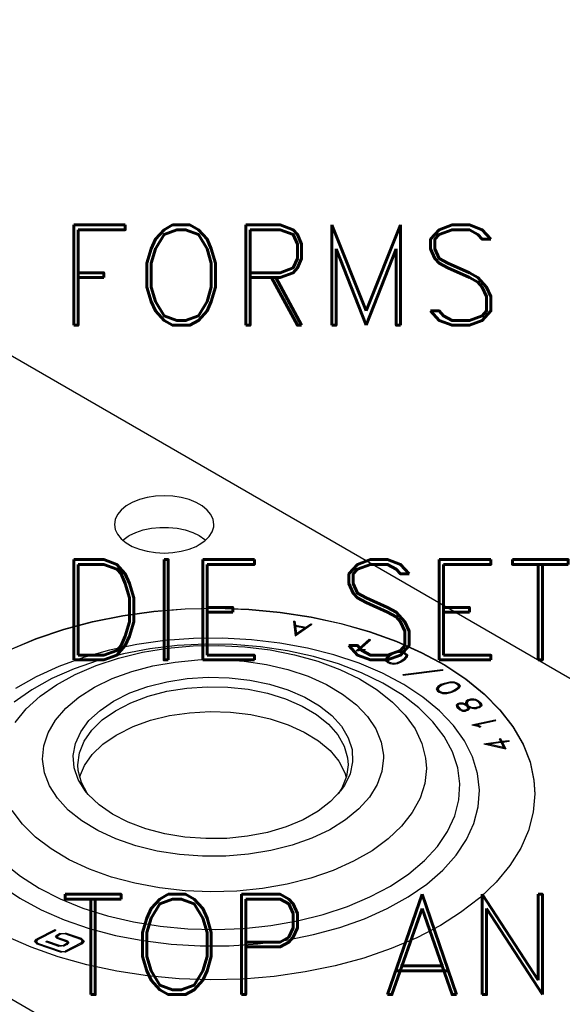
# Model space of a CAD drawing. Extents: x -65 to -29, y -70.1 to -47.
# Tile 17 of 57: x -51.6 to -50.2, y -66.1 to -63.6. Entities that reach past the tile are written whole.
import ezdxf

# ---------------------------------------------------------------- set-up
doc = ezdxf.new("R2010")
doc.units = 0
doc.header["$MEASUREMENT"] = 0
doc.layers.add('DST', color=7, linetype='CONTINUOUS')
doc.styles.add('VERO10-ROMAND', font='romand__.ttf')

msp = doc.modelspace()

# ---------------------------------------------------------------- linework, layer by layer
at = {"layer": 'DST', "color": 9, "linetype": 'CONTINUOUS'}
for p, q in [((-62.1797, -58.2896), (-48.269, -66.3209)), ((-47.6133, -68.3325), (-63.5939, -59.1061)), ((-51.2273, -64.7736), (-51.2472, -64.779)), ((-51.206, -64.7703), (-51.2273, -64.7736)), ((-51.1842, -64.7692), (-51.206, -64.7703)), ((-51.1623, -64.7703), (-51.1842, -64.7692)), ((-51.1411, -64.7736), (-51.1623, -64.7703)), ((-51.1212, -64.779), (-51.1411, -64.7736)), ((-51.2807, -64.7952), (-51.2933, -64.8056)), ((-51.2652, -64.7862), (-51.2807, -64.7952)), ((-51.2472, -64.779), (-51.2652, -64.7862)), ((-51.1032, -64.7862), (-51.1212, -64.779)), ((-51.0876, -64.7952), (-51.1032, -64.7862)), ((-51.075, -64.8056), (-51.0876, -64.7952)), ((-51.3026, -64.8171), (-51.3083, -64.8293)), ((-51.2933, -64.8056), (-51.3026, -64.8171)), ((-51.0658, -64.8171), (-51.075, -64.8056)), ((-51.0601, -64.8293), (-51.0658, -64.8171)), ((-51.3083, -64.8293), (-51.3102, -64.842)), ((-51.3102, -64.842), (-51.3083, -64.8546)), ((-51.2168, -64.8517), (-51.1951, -64.8495)), ((-51.1951, -64.8495), (-51.1732, -64.8495)), ((-51.1732, -64.8495), (-51.1516, -64.8517)), ((-51.0625, -64.8608), (-51.0586, -64.8483)), ((-51.0582, -64.842), (-51.0601, -64.8293)), ((-51.0586, -64.8483), (-51.0582, -64.842)), ((-51.3083, -64.8546), (-51.3026, -64.8668)), ((-51.3026, -64.8668), (-51.2933, -64.8783)), ((-51.2894, -64.882), (-51.2758, -64.872)), ((-51.2758, -64.872), (-51.2733, -64.8705)), ((-51.2733, -64.8705), (-51.2564, -64.8624)), ((-51.2564, -64.8624), (-51.2374, -64.8561)), ((-51.2374, -64.8561), (-51.2168, -64.8517)), ((-51.1516, -64.8517), (-51.1309, -64.8561)), ((-51.1309, -64.8561), (-51.1119, -64.8624)), ((-51.1119, -64.8624), (-51.0951, -64.8705)), ((-51.0951, -64.8705), (-51.081, -64.8803)), ((-51.081, -64.8837), (-51.07, -64.8727)), ((-51.07, -64.8727), (-51.0625, -64.8608)), ((-51.2933, -64.8783), (-51.2807, -64.8887)), ((-51.2807, -64.8887), (-51.2652, -64.8977)), ((-51.2652, -64.8977), (-51.2472, -64.905)), ((-51.1212, -64.905), (-51.1032, -64.8977)), ((-51.1032, -64.8977), (-51.0951, -64.8934)), ((-51.0951, -64.8934), (-51.081, -64.8837)), ((-51.081, -64.8803), (-51.0789, -64.882)), ((-51.2472, -64.905), (-51.2273, -64.9103)), ((-51.2273, -64.9103), (-51.206, -64.9136)), ((-51.206, -64.9136), (-51.1842, -64.9147)), ((-51.1842, -64.9147), (-51.1623, -64.9136)), ((-51.1623, -64.9136), (-51.1411, -64.9103)), ((-51.1411, -64.9103), (-51.1212, -64.905)), ((-51.3658, -65.0883), (-51.2894, -65.0731)), ((-51.2894, -65.0731), (-51.2108, -65.0622)), ((-51.2108, -65.0622), (-51.1308, -65.0559)), ((-51.1308, -65.0559), (-51.05, -65.0542)), ((-51.05, -65.0542), (-50.9694, -65.0571)), ((-50.9694, -65.0571), (-50.8896, -65.0646)), ((-50.8896, -65.0646), (-50.8115, -65.0766)), ((-51.4392, -65.1079), (-51.3658, -65.0883)), ((-50.8115, -65.0766), (-50.7358, -65.093)), ((-50.7358, -65.093), (-50.6634, -65.1136)), ((-51.5088, -65.1316), (-51.4392, -65.1079)), ((-50.6634, -65.1136), (-50.5948, -65.1383)), ((-51.5741, -65.1591), (-51.5088, -65.1316)), ((-50.5948, -65.1383), (-50.5307, -65.1667)), ((-50.5307, -65.1667), (-50.4719, -65.1987)), ((-50.4719, -65.1987), (-50.4188, -65.2339)), ((-50.4188, -65.2339), (-50.372, -65.2719)), ((-50.372, -65.2719), (-50.3319, -65.3124)), ((-50.3319, -65.3124), (-50.2989, -65.3551)), ((-50.2989, -65.3551), (-50.2734, -65.3993)), ((-50.2734, -65.3993), (-50.2557, -65.4448)), ((-50.2557, -65.4448), (-50.2457, -65.4911)), ((-50.2457, -65.4911), (-50.2435, -65.5258)), ((-50.2435, -65.5258), (-50.2475, -65.5724)), ((-50.2475, -65.5724), (-50.2595, -65.6185)), ((-50.2595, -65.6185), (-50.2793, -65.6638)), ((-50.2793, -65.6638), (-50.3067, -65.7076)), ((-50.3067, -65.7076), (-50.3415, -65.7497)), ((-50.3415, -65.7497), (-50.3834, -65.7897)), ((-50.3834, -65.7897), (-50.4319, -65.827)), ((-50.4319, -65.827), (-50.4828, -65.8593)), ((-50.4828, -65.8593), (-50.5427, -65.8906)), ((-51.5218, -65.915), (-51.5862, -65.8867)), ((-50.5427, -65.8906), (-50.6077, -65.9183)), ((-51.4529, -65.9394), (-51.5218, -65.915)), ((-50.6077, -65.9183), (-50.6771, -65.9422)), ((-51.3802, -65.9598), (-51.4529, -65.9394)), ((-50.6771, -65.9422), (-50.7502, -65.9621)), ((-51.3044, -65.9759), (-51.3802, -65.9598)), ((-50.7502, -65.9621), (-50.8264, -65.9776)), ((-51.2262, -65.9876), (-51.3044, -65.9759)), ((-51.1463, -65.9948), (-51.2262, -65.9876)), ((-51.0656, -65.9974), (-51.1463, -65.9948)), ((-50.9849, -65.9954), (-51.0656, -65.9974)), ((-50.9049, -65.9888), (-50.9849, -65.9954)), ((-50.8264, -65.9776), (-50.9049, -65.9888))]:
    msp.add_line(p, q, dxfattribs=at)
at = {"layer": 'DST', "color": 30, "linetype": 'CONTINUOUS'}
for p, q in [((-51.3658, -65.0891), (-51.2894, -65.0738)), ((-51.2894, -65.0738), (-51.2108, -65.0629)), ((-51.2108, -65.0629), (-51.1308, -65.0566)), ((-51.1308, -65.0566), (-51.05, -65.0549)), ((-51.05, -65.0549), (-50.9694, -65.0578)), ((-50.9694, -65.0578), (-50.8896, -65.0653)), ((-50.8896, -65.0653), (-50.8115, -65.0773)), ((-51.4392, -65.1086), (-51.3658, -65.0891)), ((-50.8564, -65.0872), (-50.8525, -65.0871)), ((-50.8564, -65.0872), (-50.8516, -65.1246)), ((-50.8525, -65.0903), (-50.856, -65.0904)), ((-50.8525, -65.0871), (-50.8511, -65.0979)), ((-50.8525, -65.0871), (-50.8525, -65.0903)), ((-50.8511, -65.1011), (-50.8525, -65.0903)), ((-50.8516, -65.1246), (-50.8092, -65.0954)), ((-50.8511, -65.0979), (-50.8245, -65.1025)), ((-50.8511, -65.0979), (-50.8511, -65.1011)), ((-50.8508, -65.1001), (-50.8484, -65.1189)), ((-50.8508, -65.1001), (-50.8508, -65.1034)), ((-50.8508, -65.1001), (-50.8271, -65.1043)), ((-50.8245, -65.1025), (-50.8123, -65.094)), ((-50.8123, -65.0973), (-50.8245, -65.1057)), ((-50.8123, -65.094), (-50.8092, -65.0954)), ((-50.8123, -65.094), (-50.8123, -65.0973)), ((-50.812, -65.0974), (-50.8123, -65.0973)), ((-50.8115, -65.0773), (-50.7358, -65.0937)), ((-50.7358, -65.0937), (-50.6634, -65.1143)), ((-51.5088, -65.1323), (-51.4392, -65.1086)), ((-50.8508, -65.1011), (-50.8511, -65.1011)), ((-50.8484, -65.1221), (-50.8508, -65.1034)), ((-50.8484, -65.1189), (-50.8271, -65.1043)), ((-50.8271, -65.1075), (-50.8484, -65.1221)), ((-50.8484, -65.1189), (-50.8484, -65.1221)), ((-50.8271, -65.1043), (-50.8271, -65.1075)), ((-50.8245, -65.1057), (-50.8271, -65.1053)), ((-50.8245, -65.1025), (-50.8245, -65.1057)), ((-50.6634, -65.1143), (-50.5948, -65.139)), ((-51.5741, -65.1598), (-51.5088, -65.1323)), ((-50.6969, -65.1629), (-50.6636, -65.1333)), ((-50.6636, -65.1366), (-50.6928, -65.1624)), ((-50.6887, -65.1597), (-50.6603, -65.1345)), ((-50.6636, -65.1333), (-50.6603, -65.1345)), ((-50.6636, -65.1333), (-50.6636, -65.1366)), ((-50.6629, -65.1368), (-50.6636, -65.1366)), ((-50.5948, -65.139), (-50.5307, -65.1675)), ((-50.6969, -65.1629), (-50.6809, -65.161)), ((-50.6887, -65.1597), (-50.6812, -65.1588)), ((-50.6887, -65.1597), (-50.6887, -65.1619)), ((-50.6812, -65.1588), (-50.6745, -65.1593)), ((-50.6812, -65.1588), (-50.6812, -65.161)), ((-50.6809, -65.161), (-50.6748, -65.1614)), ((-50.6745, -65.1593), (-50.6748, -65.1614)), ((-50.6145, -65.1742), (-50.6213, -65.1815)), ((-50.6112, -65.1755), (-50.6175, -65.1822)), ((-50.6145, -65.1742), (-50.609, -65.1705)), ((-50.609, -65.1737), (-50.6145, -65.1774)), ((-50.6145, -65.1742), (-50.6145, -65.1774)), ((-50.6112, -65.1755), (-50.6062, -65.1721)), ((-50.609, -65.1705), (-50.5975, -65.1653)), ((-50.609, -65.1705), (-50.609, -65.1737)), ((-50.6078, -65.1732), (-50.609, -65.1737)), ((-50.6062, -65.1721), (-50.5955, -65.1673)), ((-50.5975, -65.1653), (-50.5867, -65.1637)), ((-50.5975, -65.1653), (-50.5975, -65.1682)), ((-50.5955, -65.1673), (-50.5868, -65.1659)), ((-50.5868, -65.1659), (-50.5792, -65.1676)), ((-50.5867, -65.1637), (-50.5773, -65.1657)), ((-50.5867, -65.1637), (-50.5867, -65.166)), ((-50.5792, -65.1676), (-50.5752, -65.1694)), ((-50.5773, -65.1657), (-50.5723, -65.168)), ((-50.5773, -65.1657), (-50.5773, -65.1685)), ((-50.5752, -65.1694), (-50.5707, -65.1732)), ((-50.5723, -65.1712), (-50.574, -65.1704)), ((-50.5723, -65.168), (-50.5667, -65.1727)), ((-50.5723, -65.168), (-50.5723, -65.1712)), ((-50.5671, -65.1756), (-50.5723, -65.1712)), ((-50.5707, -65.1732), (-50.5715, -65.1782)), ((-50.5707, -65.1732), (-50.5707, -65.1764)), ((-50.5667, -65.1727), (-50.5676, -65.1789)), ((-50.5307, -65.1675), (-50.4719, -65.1994)), ((-50.6213, -65.1815), (-50.6222, -65.1876)), ((-50.6222, -65.1876), (-50.6166, -65.1923)), ((-50.6213, -65.1847), (-50.6218, -65.188)), ((-50.6145, -65.1774), (-50.6213, -65.1847)), ((-50.6213, -65.1815), (-50.6213, -65.1847)), ((-50.6175, -65.1822), (-50.6181, -65.1871)), ((-50.6181, -65.1871), (-50.6137, -65.1909)), ((-50.6181, -65.1871), (-50.6181, -65.1904)), ((-50.6149, -65.1931), (-50.6181, -65.1904)), ((-50.6166, -65.1923), (-50.6116, -65.1946)), ((-50.6137, -65.1909), (-50.6097, -65.1927)), ((-50.6137, -65.1909), (-50.6137, -65.1937)), ((-50.6116, -65.1946), (-50.6022, -65.1967)), ((-50.6097, -65.1927), (-50.6021, -65.1944)), ((-50.6097, -65.1927), (-50.6097, -65.195)), ((-50.6022, -65.1967), (-50.5914, -65.1949)), ((-50.6021, -65.1944), (-50.5934, -65.193)), ((-50.6021, -65.1944), (-50.6021, -65.1967)), ((-50.5934, -65.193), (-50.5828, -65.1883)), ((-50.5934, -65.193), (-50.5934, -65.1953)), ((-50.5914, -65.1949), (-50.5799, -65.1898)), ((-50.5777, -65.1849), (-50.5828, -65.1883)), ((-50.5828, -65.1883), (-50.5828, -65.1911)), ((-50.5777, -65.1881), (-50.5811, -65.1904)), ((-50.5744, -65.1861), (-50.5799, -65.1898)), ((-50.5715, -65.1782), (-50.5777, -65.1849)), ((-50.5715, -65.1814), (-50.5777, -65.1881)), ((-50.5777, -65.1849), (-50.5777, -65.1881)), ((-50.5676, -65.1789), (-50.5744, -65.1861)), ((-50.5707, -65.1764), (-50.5715, -65.1814)), ((-50.5715, -65.1782), (-50.5715, -65.1814)), ((-50.4719, -65.1994), (-50.4188, -65.2346)), ((-50.5788, -65.2227), (-50.4778, -65.21)), ((-50.5788, -65.2227), (-50.5777, -65.2248)), ((-50.5777, -65.2248), (-50.4768, -65.2121)), ((-50.4778, -65.21), (-50.4768, -65.2121)), ((-50.4778, -65.21), (-50.4778, -65.2122)), ((-51.2259, -65.2534), (-51.1771, -65.2411)), ((-51.1771, -65.2411), (-51.1256, -65.2332)), ((-51.1256, -65.2332), (-51.0727, -65.2298)), ((-51.0727, -65.2298), (-51.0195, -65.2311)), ((-51.0195, -65.2311), (-50.9672, -65.2369)), ((-50.9672, -65.2369), (-50.917, -65.2472)), ((-50.917, -65.2472), (-50.8701, -65.2617)), ((-50.4801, -65.2475), (-50.49, -65.2536)), ((-50.4801, -65.2508), (-50.49, -65.2568)), ((-50.4774, -65.2492), (-50.4866, -65.2548)), ((-50.4801, -65.2475), (-50.4731, -65.2447)), ((-50.4801, -65.2475), (-50.4801, -65.2508)), ((-50.4796, -65.2506), (-50.4801, -65.2508)), ((-50.4774, -65.2492), (-50.4709, -65.2466)), ((-50.4731, -65.2447), (-50.4595, -65.2414)), ((-50.4731, -65.2447), (-50.4731, -65.2475)), ((-50.4709, -65.2466), (-50.4585, -65.2435)), ((-50.4595, -65.2414), (-50.4482, -65.2413)), ((-50.4595, -65.2414), (-50.4595, -65.2438)), ((-50.4585, -65.2435), (-50.4493, -65.2435)), ((-50.4493, -65.2435), (-50.4426, -65.2461)), ((-50.4482, -65.2413), (-50.4398, -65.2446)), ((-50.4482, -65.2413), (-50.4482, -65.2439)), ((-50.4426, -65.2461), (-50.4395, -65.2484)), ((-50.4398, -65.2478), (-50.4409, -65.2474)), ((-50.4398, -65.2446), (-50.436, -65.2475)), ((-50.4398, -65.2446), (-50.4398, -65.2478)), ((-50.436, -65.2507), (-50.4398, -65.2478)), ((-50.4395, -65.2484), (-50.4368, -65.2527)), ((-50.436, -65.2475), (-50.4326, -65.2528)), ((-50.436, -65.2475), (-50.436, -65.2507)), ((-50.4336, -65.2544), (-50.436, -65.2507)), ((-50.4188, -65.2346), (-50.372, -65.2726)), ((-51.3114, -65.2897), (-51.271, -65.2697)), ((-51.271, -65.2697), (-51.2259, -65.2534)), ((-51.2252, -65.278), (-51.1776, -65.2655)), ((-51.1776, -65.2655), (-51.1271, -65.2574)), ((-51.1271, -65.2574), (-51.0752, -65.2538)), ((-51.0752, -65.2538), (-51.0229, -65.2548)), ((-51.0229, -65.2548), (-50.9714, -65.2604)), ((-50.9714, -65.2604), (-50.9221, -65.2705)), ((-50.9221, -65.2705), (-50.8759, -65.2847)), ((-50.8701, -65.2617), (-50.8274, -65.2801)), ((-50.49, -65.2536), (-50.4937, -65.2594)), ((-50.4937, -65.2594), (-50.4903, -65.2648)), ((-50.49, -65.2568), (-50.4927, -65.261)), ((-50.4903, -65.2648), (-50.4864, -65.2676)), ((-50.49, -65.2536), (-50.49, -65.2568)), ((-50.4866, -65.2548), (-50.4895, -65.2595)), ((-50.4895, -65.2595), (-50.4868, -65.2638)), ((-50.4895, -65.2595), (-50.4895, -65.2628)), ((-50.4868, -65.267), (-50.4895, -65.2628)), ((-50.4868, -65.2638), (-50.4837, -65.2661)), ((-50.4868, -65.2638), (-50.4868, -65.267)), ((-50.4854, -65.268), (-50.4868, -65.267)), ((-50.4864, -65.2676), (-50.4781, -65.271)), ((-50.4837, -65.2661), (-50.477, -65.2688)), ((-50.4837, -65.2661), (-50.4837, -65.2687)), ((-50.4781, -65.271), (-50.4668, -65.2709)), ((-50.477, -65.2688), (-50.4678, -65.2687)), ((-50.477, -65.2688), (-50.477, -65.271)), ((-50.4678, -65.2687), (-50.4553, -65.2656)), ((-50.4678, -65.2687), (-50.4678, -65.2709)), ((-50.4668, -65.2709), (-50.4532, -65.2676)), ((-50.4488, -65.2631), (-50.4553, -65.2656)), ((-50.4553, -65.2656), (-50.4553, -65.2681)), ((-50.4461, -65.2647), (-50.4532, -65.2676)), ((-50.4397, -65.2575), (-50.4488, -65.2631)), ((-50.4488, -65.2631), (-50.4488, -65.2658)), ((-50.4397, -65.2607), (-50.4467, -65.265)), ((-50.4362, -65.2587), (-50.4461, -65.2647)), ((-50.4368, -65.2527), (-50.4397, -65.2575)), ((-50.4368, -65.2559), (-50.4397, -65.2607)), ((-50.4397, -65.2575), (-50.4397, -65.2607)), ((-50.4368, -65.2527), (-50.4368, -65.2559)), ((-50.4326, -65.2528), (-50.4362, -65.2587)), ((-50.372, -65.2726), (-50.3319, -65.3132)), ((-51.3471, -65.3138), (-51.3125, -65.2904)), ((-51.3125, -65.2904), (-51.3114, -65.2897)), ((-51.3081, -65.3147), (-51.2691, -65.2945)), ((-51.2691, -65.2945), (-51.2252, -65.278)), ((-50.8759, -65.2847), (-50.8341, -65.3029)), ((-50.8274, -65.2801), (-50.79, -65.302)), ((-50.4392, -65.2967), (-50.4433, -65.3002)), ((-50.4433, -65.3002), (-50.4411, -65.3058)), ((-50.4392, -65.2999), (-50.4424, -65.3026)), ((-50.4392, -65.2967), (-50.4335, -65.295)), ((-50.4392, -65.2967), (-50.4392, -65.2999)), ((-50.4376, -65.2994), (-50.4392, -65.2999)), ((-50.4364, -65.2984), (-50.4391, -65.3007)), ((-50.4391, -65.3007), (-50.4374, -65.3051)), ((-50.4391, -65.3007), (-50.4391, -65.3039)), ((-50.4364, -65.2984), (-50.4323, -65.2972)), ((-50.4335, -65.295), (-50.426, -65.2949)), ((-50.4335, -65.295), (-50.4335, -65.2975)), ((-50.4323, -65.2972), (-50.427, -65.2971)), ((-50.427, -65.2971), (-50.4224, -65.2989)), ((-50.426, -65.2949), (-50.4199, -65.2973)), ((-50.426, -65.2949), (-50.426, -65.2975)), ((-50.4224, -65.2989), (-50.4166, -65.3023)), ((-50.4199, -65.2973), (-50.4185, -65.2981)), ((-50.4199, -65.2973), (-50.4199, -65.3004)), ((-50.4175, -65.2904), (-50.4197, -65.2951)), ((-50.4197, -65.2951), (-50.4185, -65.2981)), ((-50.4175, -65.2937), (-50.419, -65.2969)), ((-50.4185, -65.2981), (-50.4185, -65.3012)), ((-50.4137, -65.2872), (-50.4175, -65.2904)), ((-50.4137, -65.2904), (-50.4175, -65.2937)), ((-50.4175, -65.2904), (-50.4175, -65.2937)), ((-50.4139, -65.2914), (-50.4157, -65.2953)), ((-50.4157, -65.2953), (-50.4138, -65.3)), ((-50.4157, -65.2953), (-50.4157, -65.2985)), ((-50.4138, -65.3032), (-50.4157, -65.2985)), ((-50.4108, -65.2889), (-50.4139, -65.2914)), ((-50.4138, -65.3), (-50.4131, -65.3013)), ((-50.4138, -65.3), (-50.4138, -65.3032)), ((-50.4137, -65.2872), (-50.4055, -65.2847)), ((-50.4137, -65.2872), (-50.4137, -65.2904)), ((-50.4121, -65.2899), (-50.4137, -65.2904)), ((-50.4108, -65.2889), (-50.4043, -65.2869)), ((-50.4055, -65.2847), (-50.3984, -65.2847)), ((-50.4055, -65.2847), (-50.4055, -65.2873)), ((-50.4043, -65.2869), (-50.3987, -65.2869)), ((-50.3987, -65.2869), (-50.3955, -65.2874)), ((-50.3984, -65.2847), (-50.3937, -65.2855)), ((-50.3984, -65.2847), (-50.3984, -65.2869)), ((-50.3955, -65.2874), (-50.3893, -65.2906)), ((-50.3937, -65.2855), (-50.3863, -65.2893)), ((-50.3937, -65.2855), (-50.3937, -65.2884)), ((-50.3893, -65.2906), (-50.3838, -65.296)), ((-50.3863, -65.2925), (-50.3886, -65.2913)), ((-50.3863, -65.2893), (-50.38, -65.2953)), ((-50.3863, -65.2893), (-50.3863, -65.2925)), ((-50.38, -65.2985), (-50.3863, -65.2925)), ((-50.3838, -65.296), (-50.382, -65.3006)), ((-50.382, -65.3006), (-50.3828, -65.3023)), ((-50.382, -65.3006), (-50.382, -65.3038)), ((-50.38, -65.2953), (-50.378, -65.3007)), ((-50.38, -65.2953), (-50.38, -65.2985)), ((-50.3786, -65.3022), (-50.38, -65.2985)), ((-50.378, -65.3007), (-50.3791, -65.3033)), ((-51.3751, -65.3399), (-51.3471, -65.3138)), ((-51.3413, -65.338), (-51.3081, -65.3147)), ((-51.1706, -65.3272), (-51.1199, -65.3197)), ((-51.1199, -65.3197), (-51.0678, -65.3167)), ((-51.0678, -65.3167), (-51.0155, -65.3184)), ((-51.0155, -65.3184), (-50.9643, -65.3246)), ((-50.9643, -65.3246), (-50.9154, -65.3353)), ((-50.8341, -65.3029), (-50.7975, -65.3245)), ((-50.7975, -65.3245), (-50.7671, -65.3491)), ((-50.79, -65.302), (-50.7586, -65.3268)), ((-50.4411, -65.3058), (-50.435, -65.3117)), ((-50.4374, -65.3083), (-50.4391, -65.3039)), ((-50.4374, -65.3051), (-50.4319, -65.3104)), ((-50.4374, -65.3051), (-50.4374, -65.3083)), ((-50.4326, -65.3129), (-50.4374, -65.3083)), ((-50.435, -65.3117), (-50.4272, -65.3157)), ((-50.4319, -65.3104), (-50.4259, -65.3135)), ((-50.4319, -65.3104), (-50.4319, -65.3133)), ((-50.4272, -65.3157), (-50.4196, -65.3156)), ((-50.4259, -65.3135), (-50.4208, -65.3134)), ((-50.4259, -65.3135), (-50.4259, -65.3157)), ((-50.4167, -65.3122), (-50.4208, -65.3134)), ((-50.4208, -65.3134), (-50.4208, -65.3157)), ((-50.4139, -65.3139), (-50.4196, -65.3156)), ((-50.4139, -65.3098), (-50.4167, -65.3122)), ((-50.4167, -65.3122), (-50.4167, -65.3148)), ((-50.4166, -65.3023), (-50.4143, -65.3067)), ((-50.4139, -65.313), (-50.4155, -65.3144)), ((-50.4143, -65.3067), (-50.4139, -65.3098)), ((-50.4139, -65.3098), (-50.4139, -65.313)), ((-50.4099, -65.3105), (-50.4139, -65.3139)), ((-50.4131, -65.3045), (-50.4138, -65.3032)), ((-50.4131, -65.3013), (-50.4115, -65.3023)), ((-50.4131, -65.3013), (-50.4131, -65.3045)), ((-50.4115, -65.3055), (-50.4131, -65.3045)), ((-50.4115, -65.3023), (-50.405, -65.3056)), ((-50.4115, -65.3023), (-50.4115, -65.3055)), ((-50.4109, -65.3058), (-50.4115, -65.3055)), ((-50.4109, -65.3055), (-50.4069, -65.3075)), ((-50.4109, -65.3055), (-50.4104, -65.3065)), ((-50.4109, -65.3055), (-50.4109, -65.3087)), ((-50.4104, -65.3097), (-50.4109, -65.3087)), ((-50.4104, -65.3065), (-50.4099, -65.3105)), ((-50.4104, -65.3065), (-50.4104, -65.3097)), ((-50.4102, -65.3108), (-50.4104, -65.3097)), ((-50.4069, -65.3075), (-50.3983, -65.309)), ((-50.405, -65.3056), (-50.398, -65.3068)), ((-50.405, -65.3056), (-50.405, -65.3079)), ((-50.3983, -65.309), (-50.3912, -65.309)), ((-50.398, -65.3068), (-50.3924, -65.3068)), ((-50.398, -65.3068), (-50.398, -65.309)), ((-50.3858, -65.3048), (-50.3924, -65.3068)), ((-50.3924, -65.3068), (-50.3924, -65.309)), ((-50.383, -65.3065), (-50.3912, -65.309)), ((-50.3828, -65.3023), (-50.3858, -65.3048)), ((-50.3858, -65.3048), (-50.3858, -65.3074)), ((-50.3828, -65.3055), (-50.3846, -65.307)), ((-50.3791, -65.3033), (-50.383, -65.3065)), ((-50.3828, -65.3023), (-50.3828, -65.3055)), ((-50.382, -65.3038), (-50.3828, -65.3055)), ((-50.3319, -65.3132), (-50.2989, -65.3558)), ((-51.3961, -65.3682), (-51.3751, -65.3399)), ((-51.3679, -65.364), (-51.3413, -65.338)), ((-51.2632, -65.355), (-51.2187, -65.339)), ((-51.2187, -65.339), (-51.1706, -65.3272)), ((-50.9154, -65.3353), (-50.8698, -65.3501)), ((-50.8698, -65.3501), (-50.8286, -65.3688)), ((-50.7671, -65.3491), (-50.7435, -65.376)), ((-50.7586, -65.3268), (-50.7341, -65.3541)), ((-50.4034, -65.3503), (-50.3441, -65.3377)), ((-50.4034, -65.3503), (-50.3879, -65.3541)), ((-50.3931, -65.3505), (-50.3425, -65.3398)), ((-50.3931, -65.3505), (-50.3859, -65.3523)), ((-50.3931, -65.3505), (-50.3931, -65.3529)), ((-50.3441, -65.3377), (-50.3425, -65.3398)), ((-50.3441, -65.3377), (-50.3441, -65.3401)), ((-51.4096, -65.3979), (-51.3961, -65.3682)), ((-51.3875, -65.392), (-51.3679, -65.364)), ((-51.3064, -65.3767), (-51.3029, -65.3747)), ((-51.3029, -65.3747), (-51.2632, -65.355)), ((-50.8286, -65.3688), (-50.7928, -65.3908)), ((-50.7341, -65.3541), (-50.7169, -65.3832)), ((-50.3931, -65.3513), (-50.3965, -65.352)), ((-50.3879, -65.3541), (-50.3833, -65.3565)), ((-50.3859, -65.3523), (-50.3808, -65.3549)), ((-50.3859, -65.3523), (-50.3859, -65.3552)), ((-50.3808, -65.3549), (-50.3833, -65.3565)), ((-50.2989, -65.3558), (-50.2734, -65.4)), ((-51.4152, -65.4285), (-51.4096, -65.3979)), ((-51.3993, -65.4215), (-51.3875, -65.392)), ((-51.3669, -65.4258), (-51.3399, -65.3999)), ((-51.3399, -65.3999), (-51.3064, -65.3767)), ((-50.7928, -65.3908), (-50.7633, -65.4158)), ((-50.7435, -65.376), (-50.7272, -65.4048)), ((-50.7169, -65.3832), (-50.7074, -65.4134)), ((-50.373, -65.3983), (-50.3307, -65.3927)), ((-50.373, -65.3983), (-50.317, -65.4112)), ((-50.3601, -65.3998), (-50.3641, -65.4004)), ((-50.3601, -65.399), (-50.3295, -65.3949)), ((-50.3601, -65.399), (-50.323, -65.4075)), ((-50.3601, -65.399), (-50.3601, -65.4013)), ((-50.3342, -65.3859), (-50.3304, -65.3854)), ((-50.3342, -65.3859), (-50.3307, -65.3927)), ((-50.3304, -65.3887), (-50.3326, -65.3889)), ((-50.3307, -65.3927), (-50.3307, -65.3951)), ((-50.3304, -65.3854), (-50.3269, -65.3922)), ((-50.3304, -65.3854), (-50.3304, -65.3887)), ((-50.3269, -65.3954), (-50.3304, -65.3887)), ((-50.3295, -65.3949), (-50.323, -65.4075)), ((-50.3269, -65.3922), (-50.3096, -65.3899)), ((-50.3269, -65.3922), (-50.3269, -65.3954)), ((-50.3258, -65.3953), (-50.3269, -65.3954)), ((-50.3258, -65.3944), (-50.3085, -65.3921)), ((-50.3258, -65.3944), (-50.317, -65.4112)), ((-50.3258, -65.3944), (-50.3258, -65.3976)), ((-50.3189, -65.4108), (-50.3258, -65.3976)), ((-50.3096, -65.3899), (-50.3085, -65.3921)), ((-50.3096, -65.3899), (-50.3096, -65.3923)), ((-50.2734, -65.4), (-50.2557, -65.4456)), ((-51.4033, -65.4516), (-51.3993, -65.4215)), ((-50.7633, -65.4158), (-50.7407, -65.443)), ((-50.7272, -65.4048), (-50.7188, -65.4346)), ((-50.7074, -65.4134), (-50.7059, -65.4442)), ((-50.323, -65.4075), (-50.323, -65.4099)), ((-51.4128, -65.4592), (-51.4152, -65.4285)), ((-51.3867, -65.4537), (-51.3669, -65.4258)), ((-50.7407, -65.443), (-50.7256, -65.472)), ((-50.7188, -65.4346), (-50.7175, -65.4516)), ((-50.7059, -65.4442), (-50.7124, -65.4747)), ((-50.2557, -65.4456), (-50.2457, -65.4919)), ((-51.4024, -65.4894), (-51.4128, -65.4592)), ((-51.4023, -65.4667), (-51.4033, -65.4516)), ((-51.3944, -65.4965), (-51.4023, -65.4667)), ((-51.399, -65.4831), (-51.3867, -65.4537)), ((-50.7124, -65.4747), (-50.7267, -65.5043)), ((-50.7256, -65.472), (-50.7219, -65.4831)), ((-50.7175, -65.4516), (-50.7215, -65.4817)), ((-51.3844, -65.5183), (-51.4024, -65.4894)), ((-51.3787, -65.5254), (-51.3944, -65.4965)), ((-50.7215, -65.4817), (-50.7334, -65.5112)), ((-50.2457, -65.4919), (-50.2435, -65.5265)), ((-51.3771, -65.5272), (-51.3844, -65.5183)), ((-50.7364, -65.5183), (-50.7618, -65.5453)), ((-50.7334, -65.5112), (-50.7422, -65.5254)), ((-50.7267, -65.5043), (-50.7364, -65.5183)), ((-51.3496, -65.5535), (-51.3771, -65.5272)), ((-50.7618, -65.5453), (-50.7938, -65.5699)), ((-51.3155, -65.5771), (-51.3496, -65.5535)), ((-50.7938, -65.5699), (-50.8318, -65.5914)), ((-51.2757, -65.5975), (-51.3155, -65.5771)), ((-51.2311, -65.6143), (-51.2757, -65.5975)), ((-50.8318, -65.5914), (-50.875, -65.6094)), ((-51.1826, -65.627), (-51.2311, -65.6143)), ((-50.9224, -65.6234), (-50.9729, -65.6332)), ((-50.875, -65.6094), (-50.9224, -65.6234)), ((-51.1314, -65.6354), (-51.1826, -65.627)), ((-51.0786, -65.6393), (-51.1314, -65.6354)), ((-51.0253, -65.6385), (-51.0786, -65.6393)), ((-50.9729, -65.6332), (-51.0253, -65.6385)), ((-51.462, -65.8704), (-51.5085, -65.8945)), ((-51.4595, -65.8722), (-51.506, -65.8963)), ((-51.4595, -65.8722), (-51.462, -65.8704)), ((-51.462, -65.8704), (-51.462, -65.8735)), ((-51.5132, -65.9006), (-51.5085, -65.8945)), ((-51.5085, -65.8977), (-51.5129, -65.9022)), ((-51.506, -65.8963), (-51.5093, -65.9005)), ((-51.5072, -65.897), (-51.5085, -65.8977)), ((-51.4844, -65.9013), (-51.4824, -65.8992)), ((-51.4499, -65.9104), (-51.4824, -65.8992)), ((-51.4824, -65.8992), (-51.4824, -65.902)), ((-51.46, -65.8882), (-51.4568, -65.8839)), ((-51.4557, -65.8927), (-51.46, -65.8882)), ((-51.4568, -65.8871), (-51.4596, -65.8897)), ((-51.4491, -65.8799), (-51.4568, -65.8839)), ((-51.4551, -65.8862), (-51.4568, -65.8871)), ((-51.4543, -65.8857), (-51.4561, -65.8881)), ((-51.4561, -65.8881), (-51.4537, -65.8906)), ((-51.4561, -65.8881), (-51.4561, -65.8913)), ((-51.4556, -65.8926), (-51.4561, -65.8913)), ((-51.4324, -65.9007), (-51.4557, -65.8927)), ((-51.4554, -65.8928), (-51.4556, -65.8926)), ((-51.4466, -65.8817), (-51.4543, -65.8857)), ((-51.4304, -65.8986), (-51.4537, -65.8906)), ((-51.4491, -65.8799), (-51.4344, -65.8789)), ((-51.4364, -65.881), (-51.4466, -65.8817)), ((-51.3957, -65.8951), (-51.4364, -65.881)), ((-51.3937, -65.893), (-51.4344, -65.8789)), ((-51.4304, -65.8986), (-51.4261, -65.9032)), ((-51.3914, -65.8997), (-51.3957, -65.8951)), ((-51.3947, -65.904), (-51.3914, -65.8997)), ((-51.3937, -65.893), (-51.3875, -65.8996)), ((-51.3877, -65.9013), (-51.3933, -65.8964)), ((-51.3875, -65.8996), (-51.3922, -65.9058)), ((-51.3914, -65.9029), (-51.3914, -65.8997)), ((-51.507, -65.9072), (-51.5132, -65.9006)), ((-51.5093, -65.9005), (-51.5049, -65.9051)), ((-51.5093, -65.9005), (-51.5093, -65.9038)), ((-51.5074, -65.907), (-51.5093, -65.9038)), ((-51.4474, -65.9277), (-51.507, -65.9072)), ((-51.4454, -65.9256), (-51.5049, -65.9051)), ((-51.452, -65.9125), (-51.4844, -65.9013)), ((-51.4373, -65.9116), (-51.452, -65.9125)), ((-51.4499, -65.9104), (-51.4398, -65.9097)), ((-51.4454, -65.9256), (-51.4353, -65.9249)), ((-51.4319, -65.9056), (-51.4398, -65.9097)), ((-51.4294, -65.9074), (-51.4373, -65.9116)), ((-51.3947, -65.904), (-51.4353, -65.9249)), ((-51.3922, -65.9058), (-51.4328, -65.9268)), ((-51.43, -65.9033), (-51.4324, -65.9007)), ((-51.4319, -65.9056), (-51.43, -65.9033)), ((-51.43, -65.9065), (-51.431, -65.9083)), ((-51.4304, -65.9018), (-51.4308, -65.9017)), ((-51.4265, -65.9048), (-51.4304, -65.9018)), ((-51.43, -65.9065), (-51.43, -65.9033)), ((-51.4261, -65.9032), (-51.4294, -65.9074)), ((-51.3914, -65.9029), (-51.3936, -65.9065)), ((-51.4328, -65.9268), (-51.4474, -65.9277))]:
    msp.add_line(p, q, dxfattribs=at)
at = {"layer": 'DST', "color": 96, "linetype": 'CONTINUOUS'}
for p, q in [((-51.2539, -65.1467), (-51.3232, -65.1611)), ((-51.1824, -65.1368), (-51.2539, -65.1467)), ((-51.1511, -65.1495), (-51.2205, -65.1577)), ((-51.1095, -65.1314), (-51.1824, -65.1368)), ((-51.176, -65.156), (-51.111, -65.1501)), ((-51.0806, -65.1459), (-51.1511, -65.1495)), ((-51.111, -65.1501), (-51.0452, -65.1489)), ((-51.0359, -65.1307), (-51.1095, -65.1314)), ((-51.0098, -65.1469), (-51.0806, -65.1459)), ((-51.0452, -65.1489), (-50.9797, -65.1522)), ((-50.9627, -65.1345), (-51.0359, -65.1307)), ((-50.9397, -65.1525), (-51.0098, -65.1469)), ((-50.8906, -65.1429), (-50.9627, -65.1345)), ((-50.8205, -65.1558), (-50.8906, -65.1429)), ((-51.3232, -65.1611), (-51.3893, -65.1796)), ((-51.2878, -65.1704), (-51.3522, -65.1873)), ((-51.3, -65.181), (-51.2393, -65.1663)), ((-51.2205, -65.1577), (-51.2878, -65.1704)), ((-51.2393, -65.1663), (-51.176, -65.156)), ((-50.9797, -65.1522), (-50.9153, -65.1602)), ((-50.8711, -65.1626), (-50.9397, -65.1525)), ((-50.9153, -65.1602), (-50.8531, -65.1726)), ((-50.8049, -65.1772), (-50.8711, -65.1626)), ((-50.8531, -65.1726), (-50.794, -65.1892)), ((-50.7533, -65.173), (-50.8205, -65.1558)), ((-50.6897, -65.1943), (-50.7533, -65.173)), ((-51.3893, -65.1796), (-51.4515, -65.2023)), ((-51.3522, -65.1873), (-51.4129, -65.2084)), ((-51.4099, -65.2225), (-51.3571, -65.1998)), ((-51.3571, -65.1998), (-51.3, -65.181)), ((-51.213, -65.2009), (-51.1567, -65.1911)), ((-51.1567, -65.1911), (-51.0986, -65.1858)), ((-51.0986, -65.1858), (-51.0398, -65.1851)), ((-51.0398, -65.1851), (-50.9814, -65.189)), ((-50.9814, -65.189), (-50.9245, -65.1975)), ((-50.9245, -65.1975), (-50.87, -65.2103)), ((-50.742, -65.1959), (-50.8049, -65.1772)), ((-50.794, -65.1892), (-50.7388, -65.2099)), ((-50.6831, -65.2186), (-50.742, -65.1959)), ((-50.6304, -65.2194), (-50.6897, -65.1943)), ((-51.4515, -65.2023), (-51.5091, -65.2287)), ((-51.4129, -65.2084), (-51.4691, -65.2332)), ((-51.4575, -65.2488), (-51.4099, -65.2225)), ((-51.3162, -65.2331), (-51.2665, -65.215)), ((-51.2665, -65.215), (-51.213, -65.2009)), ((-50.87, -65.2103), (-50.8191, -65.2273)), ((-50.7388, -65.2099), (-50.6883, -65.2342)), ((-50.629, -65.245), (-50.6831, -65.2186)), ((-50.5763, -65.2482), (-50.6304, -65.2194)), ((-51.5091, -65.2287), (-51.5615, -65.2585)), ((-51.4691, -65.2332), (-51.5201, -65.2616)), ((-51.4992, -65.2781), (-51.4575, -65.2488)), ((-51.3611, -65.255), (-51.3162, -65.2331)), ((-50.8191, -65.2273), (-50.7726, -65.2481)), ((-50.7726, -65.2481), (-50.7315, -65.2723)), ((-50.6883, -65.2342), (-50.6433, -65.262)), ((-50.5805, -65.2748), (-50.629, -65.245)), ((-50.5278, -65.2801), (-50.5763, -65.2482)), ((-51.5201, -65.2616), (-51.5653, -65.293)), ((-51.4005, -65.2802), (-51.3611, -65.255)), ((-50.7315, -65.2723), (-50.6964, -65.2996)), ((-50.6433, -65.262), (-50.6045, -65.2926)), ((-50.5381, -65.3075), (-50.5805, -65.2748)), ((-51.5345, -65.3102), (-51.4992, -65.2781)), ((-51.4337, -65.3083), (-51.4005, -65.2802)), ((-50.6964, -65.2996), (-50.6681, -65.3293)), ((-50.6045, -65.2926), (-50.5724, -65.3258)), ((-50.4857, -65.3149), (-50.5278, -65.2801)), ((-51.5628, -65.3445), (-51.5345, -65.3102)), ((-51.4599, -65.3386), (-51.4337, -65.3083)), ((-50.5023, -65.3428), (-50.5381, -65.3075)), ((-50.4503, -65.3521), (-50.4857, -65.3149)), ((-51.4787, -65.3708), (-51.4599, -65.3386)), ((-50.6681, -65.3293), (-50.647, -65.361)), ((-50.5724, -65.3258), (-50.5475, -65.361)), ((-50.4736, -65.3801), (-50.5023, -65.3428)), ((-51.4899, -65.4041), (-51.4787, -65.3708)), ((-50.647, -65.361), (-50.6335, -65.3941)), ((-50.5475, -65.361), (-50.5302, -65.3976)), ((-50.4222, -65.3914), (-50.4503, -65.3521)), ((-50.6335, -65.3941), (-50.6279, -65.4278)), ((-50.5302, -65.3976), (-50.5207, -65.4352)), ((-50.4524, -65.4191), (-50.4736, -65.3801)), ((-50.4016, -65.4321), (-50.4222, -65.3914)), ((-51.4931, -65.438), (-51.4899, -65.4041)), ((-50.439, -65.4593), (-50.4524, -65.4191)), ((-51.4883, -65.4719), (-51.4931, -65.438)), ((-50.6277, -65.4346), (-50.6317, -65.4685)), ((-50.6279, -65.4278), (-50.6277, -65.4346)), ((-50.5207, -65.4352), (-50.5188, -65.4615)), ((-50.3887, -65.4739), (-50.4016, -65.4321)), ((-51.4756, -65.505), (-51.4883, -65.4719)), ((-50.6317, -65.4685), (-50.6436, -65.5017)), ((-50.5188, -65.4615), (-50.5228, -65.4994)), ((-50.4335, -65.5), (-50.439, -65.4593)), ((-50.3839, -65.5163), (-50.3887, -65.4739)), ((-50.5228, -65.4994), (-50.5347, -65.5367)), ((-50.436, -65.5409), (-50.4335, -65.5)), ((-51.4552, -65.5369), (-51.4756, -65.505)), ((-50.6436, -65.5017), (-50.6633, -65.5337)), ((-50.387, -65.5587), (-50.3839, -65.5163)), ((-51.4276, -65.5668), (-51.4552, -65.5369)), ((-50.6633, -65.5337), (-50.6902, -65.5639)), ((-50.5347, -65.5367), (-50.5544, -65.573)), ((-50.4464, -65.5813), (-50.436, -65.5409)), ((-51.544, -65.6024), (-51.57, -65.5675)), ((-51.3931, -65.5943), (-51.4276, -65.5668)), ((-50.6902, -65.5639), (-50.724, -65.5917)), ((-50.5544, -65.573), (-50.5815, -65.6076)), ((-50.398, -65.6007), (-50.387, -65.5587)), ((-51.3526, -65.6189), (-51.3931, -65.5943)), ((-50.724, -65.5917), (-50.764, -65.6166)), ((-50.4647, -65.6208), (-50.4464, -65.5813)), ((-51.5108, -65.6352), (-51.544, -65.6024)), ((-51.3066, -65.6401), (-51.3526, -65.6189)), ((-50.764, -65.6166), (-50.8094, -65.6381)), ((-50.5815, -65.6076), (-50.6158, -65.64)), ((-50.4905, -65.6588), (-50.4647, -65.6208)), ((-50.4169, -65.6417), (-50.398, -65.6007)), ((-51.471, -65.6655), (-51.5108, -65.6352)), ((-51.2561, -65.6574), (-51.3066, -65.6401)), ((-50.8094, -65.6381), (-50.8595, -65.6559)), ((-50.6158, -65.64), (-50.6566, -65.6698)), ((-50.4434, -65.6814), (-50.4169, -65.6417)), ((-51.4251, -65.6927), (-51.471, -65.6655)), ((-51.2019, -65.6707), (-51.2561, -65.6574)), ((-51.1452, -65.6796), (-51.2019, -65.6707)), ((-50.9134, -65.6696), (-50.9699, -65.6789)), ((-50.8595, -65.6559), (-50.9134, -65.6696)), ((-50.6566, -65.6698), (-50.7033, -65.6966)), ((-50.5237, -65.695), (-50.4905, -65.6588)), ((-51.3739, -65.7165), (-51.4251, -65.6927)), ((-51.0869, -65.684), (-51.1452, -65.6796)), ((-51.0281, -65.6837), (-51.0869, -65.684)), ((-50.9699, -65.6789), (-51.0281, -65.6837)), ((-50.7033, -65.6966), (-50.7553, -65.7199)), ((-50.5636, -65.7287), (-50.5237, -65.695)), ((-50.4772, -65.7191), (-50.4434, -65.6814)), ((-51.5901, -65.7016), (-51.5489, -65.7348)), ((-51.318, -65.7366), (-51.3739, -65.7165)), ((-50.7553, -65.7199), (-50.8118, -65.7393)), ((-50.5179, -65.7544), (-50.4772, -65.7191)), ((-51.5489, -65.7348), (-51.5014, -65.7651)), ((-51.2583, -65.7526), (-51.318, -65.7366)), ((-50.8118, -65.7393), (-50.872, -65.7547)), ((-50.6099, -65.7596), (-50.5636, -65.7287)), ((-51.598, -65.7582), (-51.5503, -65.7905)), ((-51.5014, -65.7651), (-51.4484, -65.7922)), ((-51.1957, -65.7643), (-51.2583, -65.7526)), ((-51.1311, -65.7715), (-51.1957, -65.7643)), ((-51.0655, -65.7742), (-51.1311, -65.7715)), ((-50.9998, -65.7722), (-51.0655, -65.7742)), ((-50.935, -65.7657), (-50.9998, -65.7722)), ((-50.872, -65.7547), (-50.935, -65.7657)), ((-50.662, -65.7873), (-50.6099, -65.7596)), ((-50.5649, -65.7871), (-50.5179, -65.7544)), ((-51.5503, -65.7905), (-51.4967, -65.8196)), ((-51.4484, -65.7922), (-51.3904, -65.8156)), ((-50.7191, -65.8115), (-50.662, -65.7873)), ((-50.6179, -65.8165), (-50.5649, -65.7871)), ((-51.4967, -65.8196), (-51.438, -65.8452)), ((-51.3904, -65.8156), (-51.3282, -65.8352)), ((-50.7806, -65.8318), (-50.7191, -65.8115)), ((-50.676, -65.8425), (-50.6179, -65.8165)), ((-51.438, -65.8452), (-51.3749, -65.8669)), ((-51.3282, -65.8352), (-51.2625, -65.8505)), ((-50.9134, -65.8597), (-50.8456, -65.8479)), ((-50.8456, -65.8479), (-50.7806, -65.8318)), ((-50.7387, -65.8647), (-50.676, -65.8425)), ((-51.3749, -65.8669), (-51.308, -65.8846)), ((-51.2625, -65.8505), (-51.1943, -65.8615)), ((-51.1943, -65.8615), (-51.1244, -65.8679)), ((-51.1244, -65.8679), (-51.0537, -65.8698)), ((-51.0537, -65.8698), (-50.9831, -65.867)), ((-50.9831, -65.867), (-50.9134, -65.8597)), ((-50.8053, -65.8828), (-50.7387, -65.8647)), ((-51.5085, -65.8945), (-51.5085, -65.8977)), ((-51.4568, -65.8839), (-51.4568, -65.8871)), ((-51.4537, -65.8906), (-51.4537, -65.8934)), ((-51.4491, -65.8799), (-51.4491, -65.883)), ((-51.4344, -65.8789), (-51.4344, -65.8817)), ((-51.4304, -65.8986), (-51.4304, -65.9018)), ((-51.3937, -65.893), (-51.3937, -65.8961)), ((-51.308, -65.8846), (-51.2382, -65.898)), ((-51.2382, -65.898), (-51.1663, -65.9069)), ((-50.9465, -65.9061), (-50.8748, -65.8967)), ((-50.8748, -65.8967), (-50.8053, -65.8828)), ((-51.5049, -65.9051), (-51.5049, -65.9079)), ((-51.4499, -65.9104), (-51.4499, -65.913)), ((-51.4398, -65.9097), (-51.4398, -65.9126)), ((-51.4353, -65.9249), (-51.4353, -65.9278)), ((-51.4319, -65.9056), (-51.4319, -65.9087)), ((-51.3947, -65.904), (-51.3947, -65.9071)), ((-51.1663, -65.9069), (-51.0931, -65.9112)), ((-51.0931, -65.9112), (-51.0196, -65.911)), ((-51.0196, -65.911), (-50.9465, -65.9061)), ((-51.4454, -65.9256), (-51.4454, -65.9282))]:
    msp.add_line(p, q, dxfattribs=at)

# ---------------------------------------------------------------- texts
at = {"layer": 'DST', "color": 7, "linetype": 'CONTINUOUS', "insert": (-51.4575, -58.1382), "char_height": 0.254688, "attachment_point": 1, "style": 'VERO10-ROMAND'}
msp.add_mtext('DIE BLOCK 1.0 A-2\\P\\PDIE INS. 1.0 M4\\P\\PDIE BU .5 A2\\P\\PSTRIPPER 1.0 A2\\P\\PPUNCH PAD 1.0 A2\\P\\PPUNCH PAD BU .5 A2\\P\\PPUNCHES M4 NO COATING\\P\\PFORMS D2 NO COATING\\P\\PDIE SET 4.5\\P\\PTOP AND BOTTOM RISERS', dxfattribs=at)

doc.saveas('drawing.dxf')
